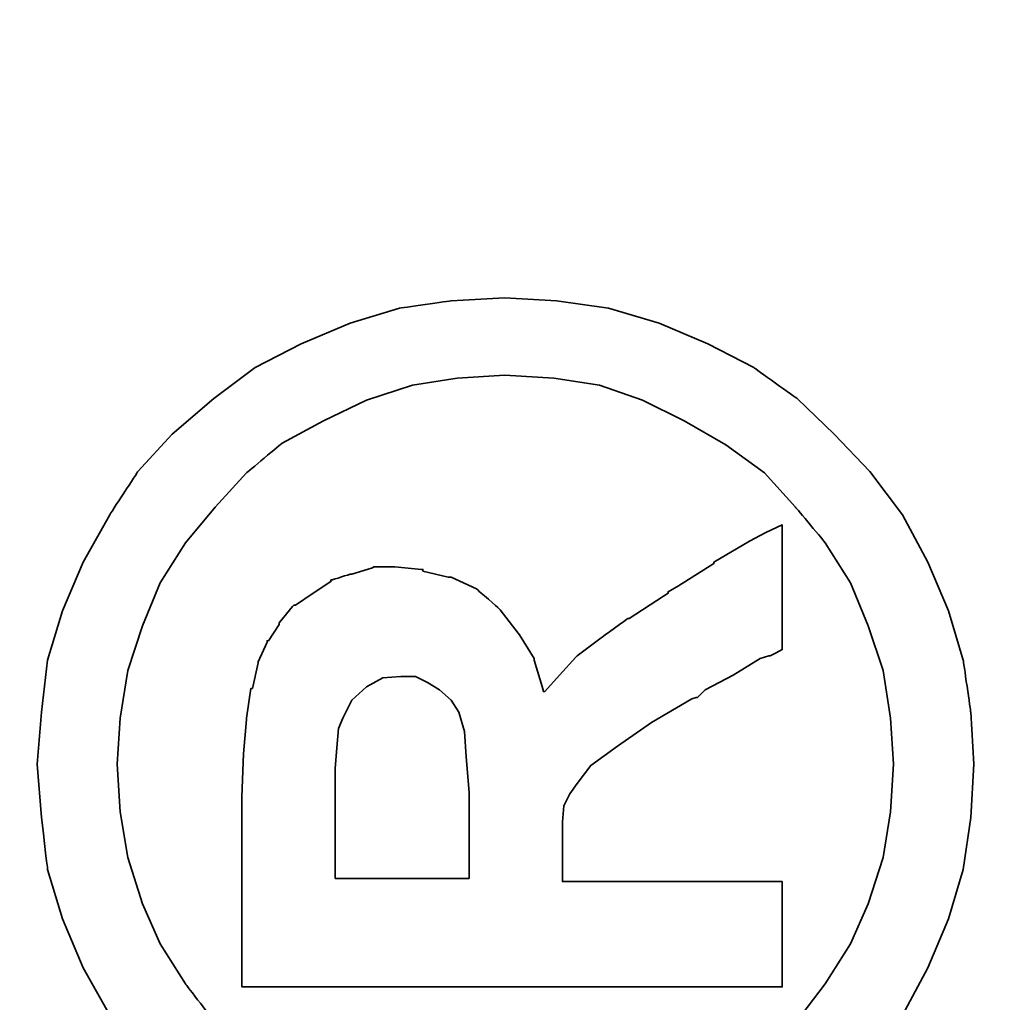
# Model space of a CAD drawing. Header units: millimetres. Extents: x -17.3 to 71.2, y -1075.6 to -1026.3.
# Tile 9 of 60: x 53.325 to 53.707, y -1054.021 to -1053.64. Entities that reach past the tile are written whole.
import ezdxf

# ---------------------------------------------------------------- set-up
doc = ezdxf.new("R2010")
doc.units = ezdxf.units.MM
doc.layers.get('DEFPOINTS').update_dxf_attribs({"linetype": 'CONTINUOUS'})
doc.layers.add('DIM', color=4, linetype='CONTINUOUS')
doc.layers.add('layer 1', color=7, linetype='CONTINUOUS')
doc.styles.add('DIM-7', font='SIMPLEX.shx', dxfattribs={"width": 0.7, "bigfont": 'chineset.shx'})
doc.dimstyles.new('CNS', dxfattribs={"dimtxt": 3.5, "dimasz": 2.5, "dimexe": 1, "dimexo": 1.5, "dimgap": 0.09, "dimtad": 0, "dimdsep": 46, "dimtxsty": 'DIM-7', "dimcen": 0.09, "dimclrd": 1, "dimclre": 1, "dimclrt": 4, "dimadec": 0, "dimazin": 0, "dimtfac": 1, "dimtix": 1, "dimtmove": 2, "dimatfit": 3, "dimfxl": 1, "dimtvp": 0.971429, "dimtolj": 1, "dimarcsym": 0})

# ---------------------------------------------------------------- blocks, each defined once
blk = doc.blocks.new('*D11')
at = {"layer": 'DEFPOINTS', "color": 0, "transparency": 16777216}
for p in [(57.84962, -1051.16413), (51.84962, -1065.21413), (51.84962, -1071.57572)]:
    blk.add_point(p, dxfattribs=at)
at = {"layer": 'DIM', "color": 7, "lineweight": -2, "transparency": 16777216}
for p, q in [((57.84962, -1051.76413), (57.84962, -1071.97572)), ((51.84962, -1065.81413), (51.84962, -1071.97572)), ((56.84962, -1071.57572), (52.84962, -1071.57572))]:
    blk.add_line(p, q, dxfattribs=at)
at = {"layer": 'DIM', "color": 7, "transparency": 16777216}
for points in [[(52.84962, -1071.40905), (52.84962, -1071.74239), (51.84962, -1071.57572)], [(56.84962, -1071.40905), (56.84962, -1071.74239), (57.84962, -1071.57572)]]:
    blk.add_solid(points, dxfattribs=at)
at = {"layer": 'DIM', "color": 7, "transparency": 16777216, "insert": (54.84962, -1070.55572), "char_height": 1.4, "attachment_point": 5, "style": 'DIM-7'}
blk.add_mtext('\\A1;6', dxfattribs=at)
blk = doc.blocks.new('TBI MOTION logo(完整正式版)')
at = {"layer": 'layer 1', "color": 22, "lineweight": 35}
for points, knots in [([(-91.89366, 20.43624), (-91.89366, 20.43624), (-91.91351, 20.77862), (-91.91351, 20.77862), (-91.91351, 20.77862), (-91.91351, 20.77862), (-91.96114, 21.11206), (-91.96114, 21.11206), (-91.96114, 21.11206), (-91.96114, 21.11206), (-92.05641, 21.42764), (-92.05641, 21.42764), (-92.05641, 21.42764), (-92.05641, 21.42764), (-92.18939, 21.74124), (-92.18939, 21.74124), (-92.18939, 21.74124), (-92.18939, 21.74124), (-92.34222, 22.03697), (-92.34222, 22.03697), (-92.34222, 22.03697), (-92.34222, 22.03697), (-92.5407, 22.30294), (-92.5407, 22.30294), (-92.5407, 22.30294), (-92.5407, 22.30294), (-92.76895, 22.5689), (-92.76895, 22.5689), (-92.76895, 22.5689), (-92.76895, 22.5689), (-93.00713, 22.78921), (-93.00713, 22.78921), (-93.00713, 22.78921), (-93.00713, 22.78921), (-93.285, 22.96982), (-93.285, 22.96982), (-93.285, 22.96982), (-93.285, 22.96982), (-93.58867, 23.14051), (-93.58867, 23.14051), (-93.58867, 23.14051), (-93.58867, 23.14051), (-93.90227, 23.2735), (-93.90227, 23.2735), (-93.90227, 23.2735), (-93.90227, 23.2735), (-94.21785, 23.36877), (-94.21785, 23.36877), (-94.21785, 23.36877), (-94.21785, 23.36877), (-94.55129, 23.40846), (-94.55129, 23.40846), (-94.55129, 23.40846), (-94.55129, 23.40846), (-94.88474, 23.43625), (-94.88474, 23.43625), (-94.88474, 23.43625), (-94.88474, 23.43625), (-95.22612, 23.40846), (-95.22612, 23.40846), (-95.22612, 23.40846), (-95.22612, 23.40846), (-95.55956, 23.36877), (-95.55956, 23.36877), (-95.55956, 23.36877), (-95.55956, 23.36877), (-95.87515, 23.2735), (-95.87515, 23.2735), (-95.87515, 23.2735), (-95.87515, 23.2735), (-96.18973, 23.14051), (-96.18973, 23.14051), (-96.18973, 23.14051), (-96.18973, 23.14051), (-96.4944, 22.96982), (-96.4944, 22.96982), (-96.4944, 22.96982), (-96.4944, 22.96982), (-96.77028, 22.78921), (-96.77028, 22.78921), (-96.77028, 22.78921), (-96.77028, 22.78921), (-97.00846, 22.5689), (-97.00846, 22.5689), (-97.00846, 22.5689), (-97.00846, 22.5689), (-97.23671, 22.30294), (-97.23671, 22.30294), (-97.23671, 22.30294), (-97.23671, 22.30294), (-97.43618, 22.03697), (-97.43618, 22.03697), (-97.43618, 22.03697), (-97.43618, 22.03697), (-97.58901, 21.74124), (-97.58901, 21.74124), (-97.58901, 21.74124), (-97.58901, 21.74124), (-97.72298, 21.42764), (-97.72298, 21.42764), (-97.72298, 21.42764), (-97.72298, 21.42764), (-97.81825, 21.11206), (-97.81825, 21.11206), (-97.81825, 21.11206), (-97.81825, 21.11206), (-97.86589, 20.77862), (-97.86589, 20.77862), (-97.86589, 20.77862), (-97.86589, 20.77862), (-97.88375, 20.43624), (-97.88375, 20.43624), (-97.88375, 20.43624), (-97.88375, 20.43624), (-97.86589, 20.1028), (-97.86589, 20.1028), (-97.86589, 20.1028), (-97.86589, 20.1028), (-97.81825, 19.77035), (-97.81825, 19.77035), (-97.81825, 19.77035), (-97.81825, 19.77035), (-97.72298, 19.44583), (-97.72298, 19.44583), (-97.72298, 19.44583), (-97.72298, 19.44583), (-97.58901, 19.13224), (-97.58901, 19.13224), (-97.58901, 19.13224), (-97.58901, 19.13224), (-97.43618, 18.83749), (-97.43618, 18.83749), (-97.43618, 18.83749), (-97.43618, 18.83749), (-97.23671, 18.55963), (-97.23671, 18.55963), (-97.23671, 18.55963), (-97.23671, 18.55963), (-97.00846, 18.32145), (-97.00846, 18.32145), (-97.00846, 18.32145), (-97.00846, 18.32145), (-96.77028, 18.0932), (-96.77028, 18.0932), (-96.77028, 18.0932), (-96.77028, 18.0932), (-96.4944, 17.88381), (-96.4944, 17.88381), (-96.4944, 17.88381), (-96.4944, 17.88381), (-96.18973, 17.72205), (-96.18973, 17.72205), (-96.18973, 17.72205), (-96.18973, 17.72205), (-95.87515, 17.58906), (-95.87515, 17.58906), (-95.87515, 17.58906), (-95.87515, 17.58906), (-95.55956, 17.4938), (-95.55956, 17.4938), (-95.55956, 17.4938), (-95.55956, 17.4938), (-95.22612, 17.44616), (-95.22612, 17.44616), (-95.22612, 17.44616), (-95.22612, 17.44616), (-94.88474, 17.42631), (-94.88474, 17.42631), (-94.88474, 17.42631), (-94.88474, 17.42631), (-94.55129, 17.44616), (-94.55129, 17.44616), (-94.55129, 17.44616), (-94.55129, 17.44616), (-94.21785, 17.4938), (-94.21785, 17.4938), (-94.21785, 17.4938), (-94.21785, 17.4938), (-93.90227, 17.58906), (-93.90227, 17.58906), (-93.90227, 17.58906), (-93.90227, 17.58906), (-93.58867, 17.72205), (-93.58867, 17.72205), (-93.58867, 17.72205), (-93.58867, 17.72205), (-93.285, 17.88381), (-93.285, 17.88381), (-93.285, 17.88381), (-93.285, 17.88381), (-93.00713, 18.0932), (-93.00713, 18.0932), (-93.00713, 18.0932), (-93.00713, 18.0932), (-92.76895, 18.32145), (-92.76895, 18.32145), (-92.76895, 18.32145), (-92.76895, 18.32145), (-92.5407, 18.55963), (-92.5407, 18.55963), (-92.5407, 18.55963), (-92.5407, 18.55963), (-92.34222, 18.83749), (-92.34222, 18.83749), (-92.34222, 18.83749), (-92.34222, 18.83749), (-92.18939, 19.13224), (-92.18939, 19.13224), (-92.18939, 19.13224), (-92.18939, 19.13224), (-92.05641, 19.44583), (-92.05641, 19.44583), (-92.05641, 19.44583), (-92.05641, 19.44583), (-91.96114, 19.77035), (-91.96114, 19.77035), (-91.96114, 19.77035), (-91.96114, 19.77035), (-91.91351, 20.1028), (-91.91351, 20.1028), (-91.91351, 20.1028), (-91.91351, 20.1028), (-91.89366, 20.43624), (-91.89366, 20.43624)], [0, 0, 0, 0, 0.0178571, 0.0178571, 0.0178571, 0.0178572, 0.0357143, 0.0357143, 0.0357143, 0.0357143, 0.0535714, 0.0535714, 0.0535714, 0.0535714, 0.0714286, 0.0714286, 0.0714286, 0.0714286, 0.0892857, 0.0892857, 0.0892857, 0.0892857, 0.1071429, 0.1071429, 0.1071429, 0.1071429, 0.125, 0.125, 0.125, 0.125, 0.1428571, 0.1428571, 0.1428571, 0.1428572, 0.1607143, 0.1607143, 0.1607143, 0.1607143, 0.1785714, 0.1785714, 0.1785714, 0.1785714, 0.1964286, 0.1964286, 0.1964286, 0.1964286, 0.2142857, 0.2142857, 0.2142857, 0.2142857, 0.2321429, 0.2321429, 0.2321429, 0.2321429, 0.25, 0.25, 0.25, 0.25, 0.2678571, 0.2678571, 0.2678571, 0.2678572, 0.2857143, 0.2857143, 0.2857143, 0.2857143, 0.3035714, 0.3035714, 0.3035714, 0.3035714, 0.3214286, 0.3214286, 0.3214286, 0.3214286, 0.3392857, 0.3392857, 0.3392857, 0.3392857, 0.3571429, 0.3571429, 0.3571429, 0.3571429, 0.375, 0.375, 0.375, 0.375, 0.3928571, 0.3928571, 0.3928571, 0.3928572, 0.4107143, 0.4107143, 0.4107143, 0.4107143, 0.4285714, 0.4285714, 0.4285714, 0.4285714, 0.4464286, 0.4464286, 0.4464286, 0.4464286, 0.4642857, 0.4642857, 0.4642857, 0.4642857, 0.4821429, 0.4821429, 0.4821429, 0.4821429, 0.5, 0.5, 0.5, 0.5, 0.5178571, 0.5178571, 0.5178571, 0.5178572, 0.5357143, 0.5357143, 0.5357143, 0.5357143, 0.5535714, 0.5535714, 0.5535714, 0.5535714, 0.5714286, 0.5714286, 0.5714286, 0.5714286, 0.5892857, 0.5892857, 0.5892857, 0.5892857, 0.6071429, 0.6071429, 0.6071429, 0.6071429, 0.625, 0.625, 0.625, 0.625, 0.6428571, 0.6428571, 0.6428571, 0.6428572, 0.6607143, 0.6607143, 0.6607143, 0.6607143, 0.6785714, 0.6785714, 0.6785714, 0.6785714, 0.6964286, 0.6964286, 0.6964286, 0.6964286, 0.7142857, 0.7142857, 0.7142857, 0.7142857, 0.7321429, 0.7321429, 0.7321429, 0.7321429, 0.75, 0.75, 0.75, 0.75, 0.7678571, 0.7678571, 0.7678571, 0.7678572, 0.7857143, 0.7857143, 0.7857143, 0.7857143, 0.8035714, 0.8035714, 0.8035714, 0.8035714, 0.8214286, 0.8214286, 0.8214286, 0.8214286, 0.8392857, 0.8392857, 0.8392857, 0.8392857, 0.8571429, 0.8571429, 0.8571429, 0.8571429, 0.875, 0.875, 0.875, 0.875, 0.8928571, 0.8928571, 0.8928571, 0.8928572, 0.9107143, 0.9107143, 0.9107143, 0.9107143, 0.9285714, 0.9285714, 0.9285714, 0.9285714, 0.9464286, 0.9464286, 0.9464286, 0.9464286, 0.9642857, 0.9642857, 0.9642857, 0.9642857, 0.9821429, 0.9821429, 0.9821429, 0.9821429, 1, 1, 1, 1]), ([(-92.38986, 20.43624), (-92.38986, 20.43624), (-92.40871, 20.74091), (-92.40871, 20.74091), (-92.40871, 20.74091), (-92.40871, 20.74091), (-92.45536, 21.02672), (-92.45536, 21.02672), (-92.45536, 21.02672), (-92.45536, 21.02672), (-92.55063, 21.32245), (-92.55063, 21.32245), (-92.55063, 21.32245), (-92.55063, 21.32245), (-92.68361, 21.59833), (-92.68361, 21.59833), (-92.68361, 21.59833), (-92.68361, 21.59833), (-92.82651, 21.86429), (-92.82651, 21.86429), (-92.82651, 21.86429), (-92.82651, 21.86429), (-93.01705, 22.09255), (-93.01705, 22.09255), (-93.01705, 22.09255), (-93.01705, 22.09255), (-93.23736, 22.29301), (-93.23736, 22.29301), (-93.23736, 22.29301), (-93.23736, 22.29301), (-93.46561, 22.48355), (-93.46561, 22.48355), (-93.46561, 22.48355), (-93.46561, 22.48355), (-93.72165, 22.6463), (-93.72165, 22.6463), (-93.72165, 22.6463), (-93.72165, 22.6463), (-93.99754, 22.75944), (-93.99754, 22.75944), (-93.99754, 22.75944), (-93.99754, 22.75944), (-94.28335, 22.85471), (-94.28335, 22.85471), (-94.28335, 22.85471), (-94.28335, 22.85471), (-94.589, 22.90234), (-94.589, 22.90234), (-94.589, 22.90234), (-94.589, 22.90234), (-94.88474, 22.92219), (-94.88474, 22.92219), (-94.88474, 22.92219), (-94.88474, 22.92219), (-95.1894, 22.90234), (-95.1894, 22.90234), (-95.1894, 22.90234), (-95.1894, 22.90234), (-95.48315, 22.85471), (-95.48315, 22.85471), (-95.48315, 22.85471), (-95.48315, 22.85471), (-95.77988, 22.75944), (-95.77988, 22.75944), (-95.77988, 22.75944), (-95.77988, 22.75944), (-96.03691, 22.6463), (-96.03691, 22.6463), (-96.03691, 22.6463), (-96.03691, 22.6463), (-96.29394, 22.48355), (-96.29394, 22.48355), (-96.29394, 22.48355), (-96.29394, 22.48355), (-96.54203, 22.29301), (-96.54203, 22.29301), (-96.54203, 22.29301), (-96.54203, 22.29301), (-96.75937, 22.09255), (-96.75937, 22.09255), (-96.75937, 22.09255), (-96.75937, 22.09255), (-96.9509, 21.86429), (-96.9509, 21.86429), (-96.9509, 21.86429), (-96.9509, 21.86429), (-97.0938, 21.59833), (-97.0938, 21.59833), (-97.0938, 21.59833), (-97.0938, 21.59833), (-97.21686, 21.32245), (-97.21686, 21.32245), (-97.21686, 21.32245), (-97.21686, 21.32245), (-97.32206, 21.02672), (-97.32206, 21.02672), (-97.32206, 21.02672), (-97.32206, 21.02672), (-97.36076, 20.74091), (-97.36076, 20.74091), (-97.36076, 20.74091), (-97.36076, 20.74091), (-97.37961, 20.43624), (-97.37961, 20.43624), (-97.37961, 20.43624), (-97.37961, 20.43624), (-97.36076, 20.12165), (-97.36076, 20.12165), (-97.36076, 20.12165), (-97.36076, 20.12165), (-97.32206, 19.82791), (-97.32206, 19.82791), (-97.32206, 19.82791), (-97.32206, 19.82791), (-97.21686, 19.55102), (-97.21686, 19.55102), (-97.21686, 19.55102), (-97.21686, 19.55102), (-97.0938, 19.28407), (-97.0938, 19.28407), (-97.0938, 19.28407), (-97.0938, 19.28407), (-96.94098, 19.01811), (-96.94098, 19.01811), (-96.94098, 19.01811), (-96.94098, 19.01811), (-96.75937, 18.77001), (-96.75937, 18.77001), (-96.75937, 18.77001), (-96.75937, 18.77001), (-96.54203, 18.56955), (-96.54203, 18.56955), (-96.54203, 18.56955), (-96.54203, 18.56955), (-96.29394, 18.37901), (-96.29394, 18.37901), (-96.29394, 18.37901), (-96.29394, 18.37901), (-96.03691, 18.21725), (-96.03691, 18.21725), (-96.03691, 18.21725), (-96.03691, 18.21725), (-95.77988, 18.10412), (-95.77988, 18.10412), (-95.77988, 18.10412), (-95.77988, 18.10412), (-95.48315, 18.00786), (-95.48315, 18.00786), (-95.48315, 18.00786), (-95.48315, 18.00786), (-95.1894, 17.96022), (-95.1894, 17.96022), (-95.1894, 17.96022), (-95.1894, 17.96022), (-94.88474, 17.94137), (-94.88474, 17.94137), (-94.88474, 17.94137), (-94.88474, 17.94137), (-94.589, 17.96022), (-94.589, 17.96022), (-94.589, 17.96022), (-94.589, 17.96022), (-94.28335, 18.00786), (-94.28335, 18.00786), (-94.28335, 18.00786), (-94.28335, 18.00786), (-93.99754, 18.10412), (-93.99754, 18.10412), (-93.99754, 18.10412), (-93.99754, 18.10412), (-93.72165, 18.21725), (-93.72165, 18.21725), (-93.72165, 18.21725), (-93.72165, 18.21725), (-93.46561, 18.37901), (-93.46561, 18.37901), (-93.46561, 18.37901), (-93.46561, 18.37901), (-93.23736, 18.56955), (-93.23736, 18.56955), (-93.23736, 18.56955), (-93.23736, 18.56955), (-93.01705, 18.77001), (-93.01705, 18.77001), (-93.01705, 18.77001), (-93.01705, 18.77001), (-92.83644, 19.01811), (-92.83644, 19.01811), (-92.83644, 19.01811), (-92.83644, 19.01811), (-92.68361, 19.28407), (-92.68361, 19.28407), (-92.68361, 19.28407), (-92.68361, 19.28407), (-92.55063, 19.55102), (-92.55063, 19.55102), (-92.55063, 19.55102), (-92.55063, 19.55102), (-92.45536, 19.82791), (-92.45536, 19.82791), (-92.45536, 19.82791), (-92.45536, 19.82791), (-92.40871, 20.12165), (-92.40871, 20.12165), (-92.40871, 20.12165), (-92.40871, 20.12165), (-92.38986, 20.43624), (-92.38986, 20.43624)], [0, 0, 0, 0, 0.0192308, 0.0192308, 0.0192308, 0.0192308, 0.0384615, 0.0384615, 0.0384615, 0.0384615, 0.0576923, 0.0576923, 0.0576923, 0.0576923, 0.0769231, 0.0769231, 0.0769231, 0.0769231, 0.0961538, 0.0961538, 0.0961538, 0.0961539, 0.1153846, 0.1153846, 0.1153846, 0.1153846, 0.1346154, 0.1346154, 0.1346154, 0.1346154, 0.1538462, 0.1538462, 0.1538462, 0.1538462, 0.1730769, 0.1730769, 0.1730769, 0.1730769, 0.1923077, 0.1923077, 0.1923077, 0.1923077, 0.2115385, 0.2115385, 0.2115385, 0.2115385, 0.2307692, 0.2307692, 0.2307692, 0.2307692, 0.25, 0.25, 0.25, 0.25, 0.2692308, 0.2692308, 0.2692308, 0.2692308, 0.2884615, 0.2884615, 0.2884615, 0.2884615, 0.3076923, 0.3076923, 0.3076923, 0.3076923, 0.3269231, 0.3269231, 0.3269231, 0.3269231, 0.3461538, 0.3461538, 0.3461538, 0.3461539, 0.3653846, 0.3653846, 0.3653846, 0.3653846, 0.3846154, 0.3846154, 0.3846154, 0.3846154, 0.4038462, 0.4038462, 0.4038462, 0.4038462, 0.4230769, 0.4230769, 0.4230769, 0.4230769, 0.4423077, 0.4423077, 0.4423077, 0.4423077, 0.4615385, 0.4615385, 0.4615385, 0.4615385, 0.4807692, 0.4807692, 0.4807692, 0.4807692, 0.5, 0.5, 0.5, 0.5, 0.5192308, 0.5192308, 0.5192308, 0.5192308, 0.5384615, 0.5384615, 0.5384615, 0.5384615, 0.5576923, 0.5576923, 0.5576923, 0.5576923, 0.5769231, 0.5769231, 0.5769231, 0.5769231, 0.5961538, 0.5961538, 0.5961538, 0.5961539, 0.6153846, 0.6153846, 0.6153846, 0.6153846, 0.6346154, 0.6346154, 0.6346154, 0.6346154, 0.6538462, 0.6538462, 0.6538462, 0.6538462, 0.6730769, 0.6730769, 0.6730769, 0.6730769, 0.6923077, 0.6923077, 0.6923077, 0.6923077, 0.7115385, 0.7115385, 0.7115385, 0.7115385, 0.7307692, 0.7307692, 0.7307692, 0.7307692, 0.75, 0.75, 0.75, 0.75, 0.7692308, 0.7692308, 0.7692308, 0.7692308, 0.7884615, 0.7884615, 0.7884615, 0.7884615, 0.8076923, 0.8076923, 0.8076923, 0.8076923, 0.8269231, 0.8269231, 0.8269231, 0.8269231, 0.8461538, 0.8461538, 0.8461538, 0.8461539, 0.8653846, 0.8653846, 0.8653846, 0.8653846, 0.8846154, 0.8846154, 0.8846154, 0.8846154, 0.9038462, 0.9038462, 0.9038462, 0.9038462, 0.9230769, 0.9230769, 0.9230769, 0.9230769, 0.9423077, 0.9423077, 0.9423077, 0.9423077, 0.9615385, 0.9615385, 0.9615385, 0.9615385, 0.9807692, 0.9807692, 0.9807692, 0.9807692, 1, 1, 1, 1]), ([(-96.31279, 18.7323), (-96.31279, 18.7323), (-96.31279, 18.77001), (-96.31279, 18.77001), (-96.31279, 18.77001), (-96.31279, 18.77001), (-96.31279, 18.87422), (-96.31279, 18.87422), (-96.31279, 18.87422), (-96.31279, 18.87422), (-96.31279, 19.04689), (-96.31279, 19.04689), (-96.31279, 19.04689), (-96.31279, 19.04689), (-96.31279, 19.25529), (-96.31279, 19.25529), (-96.31279, 19.25529), (-96.31279, 19.25529), (-96.31279, 19.5024), (-96.31279, 19.5024), (-96.31279, 19.5024), (-96.31279, 19.5024), (-96.31279, 19.77035), (-96.31279, 19.77035), (-96.31279, 19.77035), (-96.31279, 19.77035), (-96.31279, 20.37868), (-96.31279, 20.37868), (-96.31279, 20.37868), (-96.31279, 20.37868), (-96.31279, 20.98801), (-96.31279, 20.98801), (-96.31279, 20.98801), (-96.31279, 20.98801), (-96.31279, 21.27482), (-96.31279, 21.27482), (-96.31279, 21.27482), (-96.31279, 21.27482), (-96.31279, 21.52291), (-96.31279, 21.52291), (-96.31279, 21.52291), (-96.31279, 21.52291), (-96.31279, 21.75017), (-96.31279, 21.75017), (-96.31279, 21.75017), (-96.31279, 21.75017), (-96.31279, 21.90399), (-96.31279, 21.90399), (-96.31279, 21.90399), (-96.31279, 21.90399), (-96.31279, 22.0072), (-96.31279, 22.0072), (-96.31279, 22.0072), (-96.31279, 22.0072), (-96.31279, 22.04689), (-96.31279, 22.04689), (-96.31279, 22.04689), (-96.31279, 22.04689), (-96.31279, 22.12232), (-96.31279, 22.12232), (-96.31279, 22.12232), (-96.31279, 22.12232), (-96.2463, 22.12232), (-96.2463, 22.12232), (-96.2463, 22.12232), (-96.2463, 22.12232), (-96.22645, 22.12232), (-96.22645, 22.12232), (-96.22645, 22.12232), (-96.22645, 22.12232), (-96.18973, 22.12232), (-96.18973, 22.12232), (-96.18973, 22.12232), (-96.18973, 22.12232), (-96.05576, 22.12232), (-96.05576, 22.12232), (-96.05576, 22.12232), (-96.05576, 22.12232), (-95.87515, 22.12232), (-95.87515, 22.12232), (-95.87515, 22.12232), (-95.87515, 22.12232), (-95.66476, 22.12232), (-95.66476, 22.12232), (-95.66476, 22.12232), (-95.66476, 22.12232), (-95.44643, 22.12232), (-95.44643, 22.12232), (-95.44643, 22.12232), (-95.44643, 22.12232), (-95.27375, 22.12232), (-95.27375, 22.12232), (-95.27375, 22.12232), (-95.27375, 22.12232), (-95.15963, 22.12232), (-95.15963, 22.12232), (-95.15963, 22.12232), (-95.15963, 22.12232), (-95.12291, 22.12232), (-95.12291, 22.12232), (-95.12291, 22.12232), (-95.12291, 22.12232), (-95.10306, 22.12232), (-95.10306, 22.12232), (-95.10306, 22.12232), (-95.10306, 22.12232), (-95.09314, 22.12232), (-95.09314, 22.12232), (-95.09314, 22.12232), (-95.09314, 22.12232), (-94.81725, 22.1124), (-94.81725, 22.1124), (-94.81725, 22.1124), (-94.81725, 22.1124), (-94.59893, 22.09255), (-94.59893, 22.09255), (-94.59893, 22.09255), (-94.59893, 22.09255), (-94.589, 22.09255), (-94.589, 22.09255), (-94.589, 22.09255), (-94.589, 22.09255), (-94.39846, 22.06476), (-94.39846, 22.06476), (-94.39846, 22.06476), (-94.39846, 22.06476), (-94.39846, 22.05483), (-94.39846, 22.05483), (-94.39846, 22.05483), (-94.39846, 22.05483), (-94.23571, 22.01713), (-94.23571, 22.01713), (-94.23571, 22.01713), (-94.23571, 22.01713), (-94.22777, 22.01713), (-94.22777, 22.01713), (-94.22777, 22.01713), (-94.22777, 22.01713), (-94.10273, 21.96056), (-94.10273, 21.96056), (-94.10273, 21.96056), (-94.10273, 21.96056), (-94.09281, 21.96056), (-94.09281, 21.96056), (-94.09281, 21.96056), (-94.09281, 21.96056), (-94.09281, 21.95162), (-94.09281, 21.95162), (-94.09281, 21.95162), (-94.09281, 21.95162), (-93.9896, 21.88415), (-93.9896, 21.88415), (-93.9896, 21.88415), (-93.9896, 21.88415), (-93.97868, 21.88415), (-93.97868, 21.88415), (-93.97868, 21.88415), (-93.97868, 21.88415), (-93.87448, 21.79781), (-93.87448, 21.79781), (-93.87448, 21.79781), (-93.87448, 21.79781), (-93.86456, 21.78888), (-93.86456, 21.78888), (-93.86456, 21.78888), (-93.86456, 21.78888), (-93.86456, 21.77895), (-93.86456, 21.77895), (-93.86456, 21.77895), (-93.86456, 21.77895), (-93.78913, 21.66483), (-93.78913, 21.66483), (-93.78913, 21.66483), (-93.78913, 21.66483), (-93.71371, 21.5507), (-93.71371, 21.5507), (-93.71371, 21.5507), (-93.71371, 21.5507), (-93.7028, 21.5507), (-93.7028, 21.5507), (-93.7028, 21.5507), (-93.7028, 21.5507), (-93.7028, 21.54078), (-93.7028, 21.54078), (-93.7028, 21.54078), (-93.7028, 21.54078), (-93.66608, 21.42764), (-93.66608, 21.42764), (-93.66608, 21.42764), (-93.66608, 21.42764), (-93.66608, 21.41772), (-93.66608, 21.41772), (-93.66608, 21.41772), (-93.66608, 21.41772), (-93.62638, 21.28474), (-93.62638, 21.28474), (-93.62638, 21.28474), (-93.62638, 21.28474), (-93.61844, 21.27482), (-93.61844, 21.27482), (-93.61844, 21.27482), (-93.61844, 21.27482), (-93.61844, 21.14977), (-93.61844, 21.14977), (-93.61844, 21.14977), (-93.61844, 21.14977), (-93.61844, 21.14183), (-93.61844, 21.14183), (-93.61844, 21.14183), (-93.61844, 21.14183), (-93.6363, 20.96915), (-93.6363, 20.96915), (-93.6363, 20.96915), (-93.6363, 20.96915), (-93.6363, 20.96122), (-93.6363, 20.96122), (-93.6363, 20.96122), (-93.6363, 20.96122), (-93.64623, 20.96122), (-93.64623, 20.96122), (-93.64623, 20.96122), (-93.64623, 20.96122), (-93.68493, 20.79847), (-93.68493, 20.79847), (-93.68493, 20.79847), (-93.68493, 20.79847), (-93.68493, 20.78854), (-93.68493, 20.78854), (-93.68493, 20.78854), (-93.68493, 20.78854), (-93.68493, 20.77862), (-93.68493, 20.77862), (-93.68493, 20.77862), (-93.68493, 20.77862), (-93.76135, 20.61785), (-93.76135, 20.61785), (-93.76135, 20.61785), (-93.76135, 20.61785), (-93.76929, 20.60693), (-93.76929, 20.60693), (-93.76929, 20.60693), (-93.76929, 20.60693), (-93.8844, 20.47495), (-93.8844, 20.47495), (-93.8844, 20.47495), (-93.8844, 20.47495), (-93.89433, 20.46502), (-93.89433, 20.46502), (-93.89433, 20.46502), (-93.89433, 20.46502), (-94.04517, 20.34991), (-94.04517, 20.34991), (-94.04517, 20.34991), (-94.04517, 20.34991), (-94.05509, 20.34197), (-94.05509, 20.34197), (-94.05509, 20.34197), (-94.05509, 20.34197), (-94.20792, 20.2467), (-94.20792, 20.2467), (-94.20792, 20.2467), (-94.20792, 20.2467), (-94.21785, 20.2467), (-94.21785, 20.2467), (-94.21785, 20.2467), (-94.21785, 20.2467), (-94.40839, 20.18913), (-94.40839, 20.18913), (-94.40839, 20.18913), (-94.40839, 20.18913), (-94.41831, 20.18913), (-94.41831, 20.18913), (-94.41831, 20.18913), (-94.41831, 20.18913), (-94.41831, 20.17921), (-94.41831, 20.17921), (-94.41831, 20.17921), (-94.41831, 20.17921), (-94.31312, 20.08394), (-94.31312, 20.08394), (-94.31312, 20.08394), (-94.31312, 20.08394), (-94.198, 19.97875), (-94.198, 19.97875), (-94.198, 19.97875), (-94.198, 19.97875), (-94.18907, 19.97081), (-94.18907, 19.97081), (-94.18907, 19.97081), (-94.18907, 19.97081), (-94.07494, 19.81798), (-94.07494, 19.81798), (-94.07494, 19.81798), (-94.07494, 19.81798), (-93.9499, 19.6453), (-93.9499, 19.6453), (-93.9499, 19.6453), (-93.9499, 19.6453), (-93.9499, 19.63736), (-93.9499, 19.63736), (-93.9499, 19.63736), (-93.9499, 19.63736), (-93.80799, 19.41705), (-93.80799, 19.41705), (-93.80799, 19.41705), (-93.80799, 19.41705), (-93.78913, 19.38828), (-93.78913, 19.38828), (-93.78913, 19.38828), (-93.78913, 19.38828), (-93.77921, 19.38828), (-93.77921, 19.38828), (-93.77921, 19.38828), (-93.77921, 19.38828), (-93.7415, 19.32178), (-93.7415, 19.32178), (-93.7415, 19.32178), (-93.7415, 19.32178), (-93.59859, 19.09353), (-93.59859, 19.09353), (-93.59859, 19.09353), (-93.59859, 19.09353), (-93.58867, 19.09353), (-93.58867, 19.09353), (-93.58867, 19.09353), (-93.58867, 19.09353), (-93.45569, 18.86528), (-93.45569, 18.86528), (-93.45569, 18.86528), (-93.45569, 18.86528), (-93.41798, 18.7978), (-93.41798, 18.7978), (-93.41798, 18.7978), (-93.41798, 18.7978), (-93.39813, 18.76009), (-93.39813, 18.76009), (-93.39813, 18.76009), (-93.39813, 18.76009), (-93.3505, 18.6549), (-93.3505, 18.6549), (-93.3505, 18.6549), (-93.3505, 18.6549), (-93.45569, 18.6549), (-93.45569, 18.6549), (-93.45569, 18.6549), (-93.45569, 18.6549), (-93.47454, 18.6549), (-93.47454, 18.6549), (-93.47454, 18.6549), (-93.47454, 18.6549), (-93.56088, 18.6549), (-93.56088, 18.6549), (-93.56088, 18.6549), (-93.56088, 18.6549), (-93.78913, 18.6549), (-93.78913, 18.6549), (-93.78913, 18.6549), (-93.78913, 18.6549), (-94.01738, 18.6549), (-94.01738, 18.6549), (-94.01738, 18.6549), (-94.01738, 18.6549), (-94.09281, 18.6549), (-94.09281, 18.6549), (-94.09281, 18.6549), (-94.09281, 18.6549), (-94.11265, 18.6549), (-94.11265, 18.6549), (-94.11265, 18.6549), (-94.11265, 18.6549), (-94.15036, 18.6549), (-94.15036, 18.6549), (-94.15036, 18.6549), (-94.15036, 18.6549), (-94.17021, 18.69459), (-94.17021, 18.69459), (-94.17021, 18.69459), (-94.17021, 18.69459), (-94.18907, 18.7323), (-94.18907, 18.7323), (-94.18907, 18.7323), (-94.18907, 18.7323), (-94.18907, 18.74223), (-94.18907, 18.74223), (-94.18907, 18.74223), (-94.18907, 18.74223), (-94.20792, 18.7978), (-94.20792, 18.7978), (-94.20792, 18.7978), (-94.20792, 18.7978), (-94.31312, 18.97048), (-94.31312, 18.97048), (-94.31312, 18.97048), (-94.31312, 18.97048), (-94.40839, 19.1501), (-94.40839, 19.1501), (-94.40839, 19.1501), (-94.40839, 19.1501), (-94.4461, 19.1888), (-94.4461, 19.1888), (-94.4461, 19.1888), (-94.4461, 19.1888), (-94.45602, 19.19873), (-94.45602, 19.19873), (-94.45602, 19.19873), (-94.45602, 19.19873), (-94.45602, 19.20766), (-94.45602, 19.20766), (-94.45602, 19.20766), (-94.45602, 19.20766), (-94.46595, 19.23644), (-94.46595, 19.23644), (-94.46595, 19.23644), (-94.46595, 19.23644), (-94.61679, 19.49347), (-94.61679, 19.49347), (-94.61679, 19.49347), (-94.61679, 19.49347), (-94.76962, 19.7118), (-94.76962, 19.7118), (-94.76962, 19.7118), (-94.76962, 19.7118), (-94.89268, 19.88447), (-94.89268, 19.88447), (-94.89268, 19.88447), (-94.89268, 19.88447), (-95.00779, 19.97081), (-95.00779, 19.97081), (-95.00779, 19.97081), (-95.00779, 19.97081), (-95.07528, 20.01845), (-95.07528, 20.01845), (-95.07528, 20.01845), (-95.07528, 20.01845), (-95.1507, 20.05616), (-95.1507, 20.05616), (-95.1507, 20.05616), (-95.1507, 20.05616), (-95.2549, 20.06608), (-95.2549, 20.06608), (-95.2549, 20.06608), (-95.2549, 20.06608), (-95.38887, 20.06608), (-95.38887, 20.06608), (-95.38887, 20.06608), (-95.38887, 20.06608), (-95.40872, 20.06608), (-95.40872, 20.06608), (-95.40872, 20.06608), (-95.40872, 20.06608), (-95.42658, 20.06608), (-95.42658, 20.06608), (-95.42658, 20.06608), (-95.42658, 20.06608), (-95.5417, 20.06608), (-95.5417, 20.06608), (-95.5417, 20.06608), (-95.5417, 20.06608), (-95.63697, 20.06608), (-95.63697, 20.06608), (-95.63697, 20.06608), (-95.63697, 20.06608), (-95.63697, 19.99761), (-95.63697, 19.99761), (-95.63697, 19.99761), (-95.63697, 19.99761), (-95.63697, 19.92318), (-95.63697, 19.92318), (-95.63697, 19.92318), (-95.63697, 19.92318), (-95.63697, 19.69294), (-95.63697, 19.69294), (-95.63697, 19.69294), (-95.63697, 19.69294), (-95.63697, 19.44583), (-95.63697, 19.44583), (-95.63697, 19.44583), (-95.63697, 19.44583), (-95.63697, 19.17888), (-95.63697, 19.17888), (-95.63697, 19.17888), (-95.63697, 19.17888), (-95.63697, 18.96055), (-95.63697, 18.96055), (-95.63697, 18.96055), (-95.63697, 18.96055), (-95.63697, 18.87422), (-95.63697, 18.87422), (-95.63697, 18.87422), (-95.63697, 18.87422), (-95.63697, 18.80773), (-95.63697, 18.80773), (-95.63697, 18.80773), (-95.63697, 18.80773), (-95.63697, 18.75017), (-95.63697, 18.75017), (-95.63697, 18.75017), (-95.63697, 18.75017), (-95.63697, 18.7323), (-95.63697, 18.7323), (-95.63697, 18.7323), (-95.63697, 18.7323), (-95.63697, 18.6549), (-95.63697, 18.6549), (-95.63697, 18.6549), (-95.63697, 18.6549), (-95.70247, 18.6549), (-95.70247, 18.6549), (-95.70247, 18.6549), (-95.70247, 18.6549), (-95.72232, 18.6549), (-95.72232, 18.6549), (-95.72232, 18.6549), (-95.72232, 18.6549), (-95.77988, 18.6549), (-95.77988, 18.6549), (-95.77988, 18.6549), (-95.77988, 18.6549), (-95.97835, 18.6549), (-95.97835, 18.6549), (-95.97835, 18.6549), (-95.97835, 18.6549), (-96.15103, 18.6549), (-96.15103, 18.6549), (-96.15103, 18.6549), (-96.15103, 18.6549), (-96.2076, 18.6549), (-96.2076, 18.6549), (-96.2076, 18.6549), (-96.2076, 18.6549), (-96.2463, 18.6549), (-96.2463, 18.6549), (-96.2463, 18.6549), (-96.2463, 18.6549), (-96.31279, 18.6549), (-96.31279, 18.6549), (-96.31279, 18.6549), (-96.31279, 18.6549), (-96.31279, 18.7323), (-96.31279, 18.7323)], [0, 0, 0, 0, 0.0074074, 0.0074074, 0.0074074, 0.0074074, 0.0148148, 0.0148148, 0.0148148, 0.0148148, 0.0222222, 0.0222222, 0.0222222, 0.0222222, 0.0296296, 0.0296296, 0.0296296, 0.0296296, 0.037037, 0.037037, 0.037037, 0.037037, 0.0444444, 0.0444444, 0.0444444, 0.0444445, 0.0518519, 0.0518519, 0.0518519, 0.0518519, 0.0592593, 0.0592593, 0.0592593, 0.0592593, 0.0666667, 0.0666667, 0.0666667, 0.0666667, 0.0740741, 0.0740741, 0.0740741, 0.0740741, 0.0814815, 0.0814815, 0.0814815, 0.0814815, 0.0888889, 0.0888889, 0.0888889, 0.0888889, 0.0962963, 0.0962963, 0.0962963, 0.0962963, 0.1037037, 0.1037037, 0.1037037, 0.1037037, 0.1111111, 0.1111111, 0.1111111, 0.1111111, 0.1185185, 0.1185185, 0.1185185, 0.1185185, 0.1259259, 0.1259259, 0.1259259, 0.1259259, 0.1333333, 0.1333333, 0.1333333, 0.1333333, 0.1407407, 0.1407407, 0.1407407, 0.1407408, 0.1481481, 0.1481481, 0.1481481, 0.1481482, 0.1555556, 0.1555556, 0.1555556, 0.1555556, 0.162963, 0.162963, 0.162963, 0.162963, 0.1703704, 0.1703704, 0.1703704, 0.1703704, 0.1777778, 0.1777778, 0.1777778, 0.1777778, 0.1851852, 0.1851852, 0.1851852, 0.1851852, 0.1925926, 0.1925926, 0.1925926, 0.1925926, 0.2, 0.2, 0.2, 0.2, 0.2074074, 0.2074074, 0.2074074, 0.2074074, 0.2148148, 0.2148148, 0.2148148, 0.2148148, 0.2222222, 0.2222222, 0.2222222, 0.2222222, 0.2296296, 0.2296296, 0.2296296, 0.2296296, 0.237037, 0.237037, 0.237037, 0.237037, 0.2444444, 0.2444444, 0.2444444, 0.2444445, 0.2518519, 0.2518519, 0.2518519, 0.2518519, 0.2592593, 0.2592593, 0.2592593, 0.2592593, 0.2666667, 0.2666667, 0.2666667, 0.2666667, 0.2740741, 0.2740741, 0.2740741, 0.2740741, 0.2814815, 0.2814815, 0.2814815, 0.2814815, 0.2888889, 0.2888889, 0.2888889, 0.2888889, 0.2962963, 0.2962963, 0.2962963, 0.2962963, 0.3037037, 0.3037037, 0.3037037, 0.3037037, 0.3111111, 0.3111111, 0.3111111, 0.3111111, 0.3185185, 0.3185185, 0.3185185, 0.3185185, 0.3259259, 0.3259259, 0.3259259, 0.3259259, 0.3333333, 0.3333333, 0.3333333, 0.3333333, 0.3407407, 0.3407407, 0.3407407, 0.3407408, 0.3481481, 0.3481481, 0.3481481, 0.3481482, 0.3555556, 0.3555556, 0.3555556, 0.3555556, 0.362963, 0.362963, 0.362963, 0.362963, 0.3703704, 0.3703704, 0.3703704, 0.3703704, 0.3777778, 0.3777778, 0.3777778, 0.3777778, 0.3851852, 0.3851852, 0.3851852, 0.3851852, 0.3925926, 0.3925926, 0.3925926, 0.3925926, 0.4, 0.4, 0.4, 0.4, 0.4074074, 0.4074074, 0.4074074, 0.4074074, 0.4148148, 0.4148148, 0.4148148, 0.4148148, 0.4222222, 0.4222222, 0.4222222, 0.4222222, 0.4296296, 0.4296296, 0.4296296, 0.4296296, 0.437037, 0.437037, 0.437037, 0.437037, 0.4444444, 0.4444444, 0.4444444, 0.4444445, 0.4518519, 0.4518519, 0.4518519, 0.4518519, 0.4592593, 0.4592593, 0.4592593, 0.4592593, 0.4666667, 0.4666667, 0.4666667, 0.4666667, 0.4740741, 0.4740741, 0.4740741, 0.4740741, 0.4814815, 0.4814815, 0.4814815, 0.4814815, 0.4888889, 0.4888889, 0.4888889, 0.4888889, 0.4962963, 0.4962963, 0.4962963, 0.4962963, 0.5037037, 0.5037037, 0.5037037, 0.5037037, 0.5111111, 0.5111111, 0.5111111, 0.5111111, 0.5185185, 0.5185185, 0.5185185, 0.5185185, 0.5259259, 0.5259259, 0.5259259, 0.5259259, 0.5333333, 0.5333333, 0.5333333, 0.5333333, 0.5407407, 0.5407407, 0.5407407, 0.5407408, 0.5481481, 0.5481481, 0.5481481, 0.5481482, 0.5555556, 0.5555556, 0.5555556, 0.5555556, 0.562963, 0.562963, 0.562963, 0.562963, 0.5703704, 0.5703704, 0.5703704, 0.5703704, 0.5777778, 0.5777778, 0.5777778, 0.5777778, 0.5851852, 0.5851852, 0.5851852, 0.5851852, 0.5925926, 0.5925926, 0.5925926, 0.5925926, 0.6, 0.6, 0.6, 0.6, 0.6074074, 0.6074074, 0.6074074, 0.6074074, 0.6148148, 0.6148148, 0.6148148, 0.6148148, 0.6222222, 0.6222222, 0.6222222, 0.6222222, 0.6296296, 0.6296296, 0.6296296, 0.6296296, 0.637037, 0.637037, 0.637037, 0.637037, 0.6444444, 0.6444444, 0.6444444, 0.6444445, 0.6518519, 0.6518519, 0.6518519, 0.6518519, 0.6592593, 0.6592593, 0.6592593, 0.6592593, 0.6666667, 0.6666667, 0.6666667, 0.6666667, 0.6740741, 0.6740741, 0.6740741, 0.6740741, 0.6814815, 0.6814815, 0.6814815, 0.6814815, 0.6888889, 0.6888889, 0.6888889, 0.6888889, 0.6962963, 0.6962963, 0.6962963, 0.6962963, 0.7037037, 0.7037037, 0.7037037, 0.7037037, 0.7111111, 0.7111111, 0.7111111, 0.7111111, 0.7185185, 0.7185185, 0.7185185, 0.7185185, 0.7259259, 0.7259259, 0.7259259, 0.7259259, 0.7333333, 0.7333333, 0.7333333, 0.7333333, 0.7407407, 0.7407407, 0.7407407, 0.7407408, 0.7481481, 0.7481481, 0.7481481, 0.7481482, 0.7555556, 0.7555556, 0.7555556, 0.7555556, 0.762963, 0.762963, 0.762963, 0.762963, 0.7703704, 0.7703704, 0.7703704, 0.7703704, 0.7777778, 0.7777778, 0.7777778, 0.7777778, 0.7851852, 0.7851852, 0.7851852, 0.7851852, 0.7925926, 0.7925926, 0.7925926, 0.7925926, 0.8, 0.8, 0.8, 0.8, 0.8074074, 0.8074074, 0.8074074, 0.8074074, 0.8148148, 0.8148148, 0.8148148, 0.8148148, 0.8222222, 0.8222222, 0.8222222, 0.8222222, 0.8296296, 0.8296296, 0.8296296, 0.8296296, 0.837037, 0.837037, 0.837037, 0.837037, 0.8444444, 0.8444444, 0.8444444, 0.8444445, 0.8518519, 0.8518519, 0.8518519, 0.8518519, 0.8592593, 0.8592593, 0.8592593, 0.8592593, 0.8666667, 0.8666667, 0.8666667, 0.8666667, 0.8740741, 0.8740741, 0.8740741, 0.8740741, 0.8814815, 0.8814815, 0.8814815, 0.8814815, 0.8888889, 0.8888889, 0.8888889, 0.8888889, 0.8962963, 0.8962963, 0.8962963, 0.8962963, 0.9037037, 0.9037037, 0.9037037, 0.9037037, 0.9111111, 0.9111111, 0.9111111, 0.9111111, 0.9185185, 0.9185185, 0.9185185, 0.9185185, 0.9259259, 0.9259259, 0.9259259, 0.9259259, 0.9333333, 0.9333333, 0.9333333, 0.9333333, 0.9407407, 0.9407407, 0.9407407, 0.9407408, 0.9481481, 0.9481481, 0.9481481, 0.9481482, 0.9555556, 0.9555556, 0.9555556, 0.9555556, 0.962963, 0.962963, 0.962963, 0.962963, 0.9703704, 0.9703704, 0.9703704, 0.9703704, 0.9777778, 0.9777778, 0.9777778, 0.9777778, 0.9851852, 0.9851852, 0.9851852, 0.9851852, 0.9925926, 0.9925926, 0.9925926, 0.9925926, 1, 1, 1, 1]), ([(-95.61712, 21.52291), (-95.61712, 21.52291), (-95.61712, 21.44551), (-95.61712, 21.44551), (-95.61712, 21.44551), (-95.61712, 21.44551), (-95.61712, 21.27482), (-95.61712, 21.27482), (-95.61712, 21.27482), (-95.61712, 21.27482), (-95.61712, 21.08328), (-95.61712, 21.08328), (-95.61712, 21.08328), (-95.61712, 21.08328), (-95.61712, 20.91358), (-95.61712, 20.91358), (-95.61712, 20.91358), (-95.61712, 20.91358), (-95.61712, 20.74091), (-95.61712, 20.74091), (-95.61712, 20.74091), (-95.61712, 20.74091), (-95.61712, 20.66449), (-95.61712, 20.66449), (-95.61712, 20.66449), (-95.61712, 20.66449), (-95.59926, 20.66449), (-95.59926, 20.66449), (-95.59926, 20.66449), (-95.59926, 20.66449), (-95.38887, 20.66449), (-95.38887, 20.66449), (-95.38887, 20.66449), (-95.38887, 20.66449), (-95.15963, 20.66449), (-95.15963, 20.66449), (-95.15963, 20.66449), (-95.15963, 20.66449), (-95.08421, 20.66449), (-95.08421, 20.66449), (-95.08421, 20.66449), (-95.08421, 20.66449), (-95.06535, 20.66449), (-95.06535, 20.66449), (-95.06535, 20.66449), (-95.06535, 20.66449), (-94.8371, 20.68335), (-94.8371, 20.68335), (-94.8371, 20.68335), (-94.8371, 20.68335), (-94.67435, 20.69327), (-94.67435, 20.69327), (-94.67435, 20.69327), (-94.67435, 20.69327), (-94.55129, 20.73098), (-94.55129, 20.73098), (-94.55129, 20.73098), (-94.55129, 20.73098), (-94.47389, 20.77862), (-94.47389, 20.77862), (-94.47389, 20.77862), (-94.47389, 20.77862), (-94.40839, 20.85503), (-94.40839, 20.85503), (-94.40839, 20.85503), (-94.40839, 20.85503), (-94.36075, 20.93145), (-94.36075, 20.93145), (-94.36075, 20.93145), (-94.36075, 20.93145), (-94.32304, 21.00885), (-94.32304, 21.00885), (-94.32304, 21.00885), (-94.32304, 21.00885), (-94.32304, 21.10214), (-94.32304, 21.10214), (-94.32304, 21.10214), (-94.32304, 21.10214), (-94.33098, 21.21726), (-94.33098, 21.21726), (-94.33098, 21.21726), (-94.33098, 21.21726), (-94.38854, 21.32245), (-94.38854, 21.32245), (-94.38854, 21.32245), (-94.38854, 21.32245), (-94.47389, 21.41772), (-94.47389, 21.41772), (-94.47389, 21.41772), (-94.47389, 21.41772), (-94.589, 21.47528), (-94.589, 21.47528), (-94.589, 21.47528), (-94.589, 21.47528), (-94.65549, 21.50306), (-94.65549, 21.50306), (-94.65549, 21.50306), (-94.65549, 21.50306), (-94.77954, 21.51299), (-94.77954, 21.51299), (-94.77954, 21.51299), (-94.77954, 21.51299), (-94.91252, 21.52291), (-94.91252, 21.52291), (-94.91252, 21.52291), (-94.91252, 21.52291), (-95.10306, 21.52291), (-95.10306, 21.52291), (-95.10306, 21.52291), (-95.10306, 21.52291), (-95.12291, 21.52291), (-95.12291, 21.52291), (-95.12291, 21.52291), (-95.12291, 21.52291), (-95.19833, 21.52291), (-95.19833, 21.52291), (-95.19833, 21.52291), (-95.19833, 21.52291), (-95.40872, 21.52291), (-95.40872, 21.52291), (-95.40872, 21.52291), (-95.40872, 21.52291), (-95.59926, 21.52291), (-95.59926, 21.52291), (-95.59926, 21.52291), (-95.59926, 21.52291), (-95.61712, 21.52291), (-95.61712, 21.52291)], [0, 0, 0, 0, 0.03125, 0.03125, 0.03125, 0.03125, 0.0625, 0.0625, 0.0625, 0.0625, 0.09375, 0.09375, 0.09375, 0.09375, 0.125, 0.125, 0.125, 0.125, 0.15625, 0.15625, 0.15625, 0.15625, 0.1875, 0.1875, 0.1875, 0.1875, 0.21875, 0.21875, 0.21875, 0.21875, 0.25, 0.25, 0.25, 0.25, 0.28125, 0.28125, 0.28125, 0.28125, 0.3125, 0.3125, 0.3125, 0.3125, 0.34375, 0.34375, 0.34375, 0.34375, 0.375, 0.375, 0.375, 0.375, 0.40625, 0.40625, 0.40625, 0.40625, 0.4375, 0.4375, 0.4375, 0.4375, 0.46875, 0.46875, 0.46875, 0.46875, 0.5, 0.5, 0.5, 0.5, 0.53125, 0.53125, 0.53125, 0.53125, 0.5625, 0.5625, 0.5625, 0.5625, 0.59375, 0.59375, 0.59375, 0.59375, 0.625, 0.625, 0.625, 0.625, 0.65625, 0.65625, 0.65625, 0.65625, 0.6875, 0.6875, 0.6875, 0.6875, 0.71875, 0.71875, 0.71875, 0.71875, 0.75, 0.75, 0.75, 0.75, 0.78125, 0.78125, 0.78125, 0.78125, 0.8125, 0.8125, 0.8125, 0.8125, 0.84375, 0.84375, 0.84375, 0.84375, 0.875, 0.875, 0.875, 0.875, 0.90625, 0.90625, 0.90625, 0.90625, 0.9375, 0.9375, 0.9375, 0.9375, 0.96875, 0.96875, 0.96875, 0.96875, 1, 1, 1, 1])]:
    blk.add_open_spline(points, degree=3, knots=knots, dxfattribs=at)

msp = doc.modelspace()

# ---------------------------------------------------------------- block references
at = {"layer": 'DIM', "color": 7, "xscale": 0.0604497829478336, "yscale": 0.0604497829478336, "zscale": 0.0604497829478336, "rotation": 90}
msp.add_blockref('TBI MOTION logo(完整正式版)', (54.74829, -1048.19256), dxfattribs=at)

# ---------------------------------------------------------------- dimensions: what is measured, and where the dimension line sits
at = {"layer": 'DIM', "color": 7}
dim = msp.add_linear_dim(base=(51.84962, -1071.57572), p1=(57.84962, -1051.16413), p2=(51.84962, -1065.21413), dimstyle='CNS', override={"dimscale": 0.4, "dimgap": 0.8, "dimtad": 1, "dimclrd": 7, "dimclre": 7, "dimclrt": 7, "dimadec": 2, "dimazin": 2, "dimtm": 1e-09, "dimtfac": 0.6, "dimtmove": 1, "dimatfit": 0}, dxfattribs=at)
dim.commit()
dim.dimension.update_dxf_attribs({"geometry": '*D11', "text_midpoint": (54.84962, -1070.55572)})

doc.saveas('drawing.dxf')
